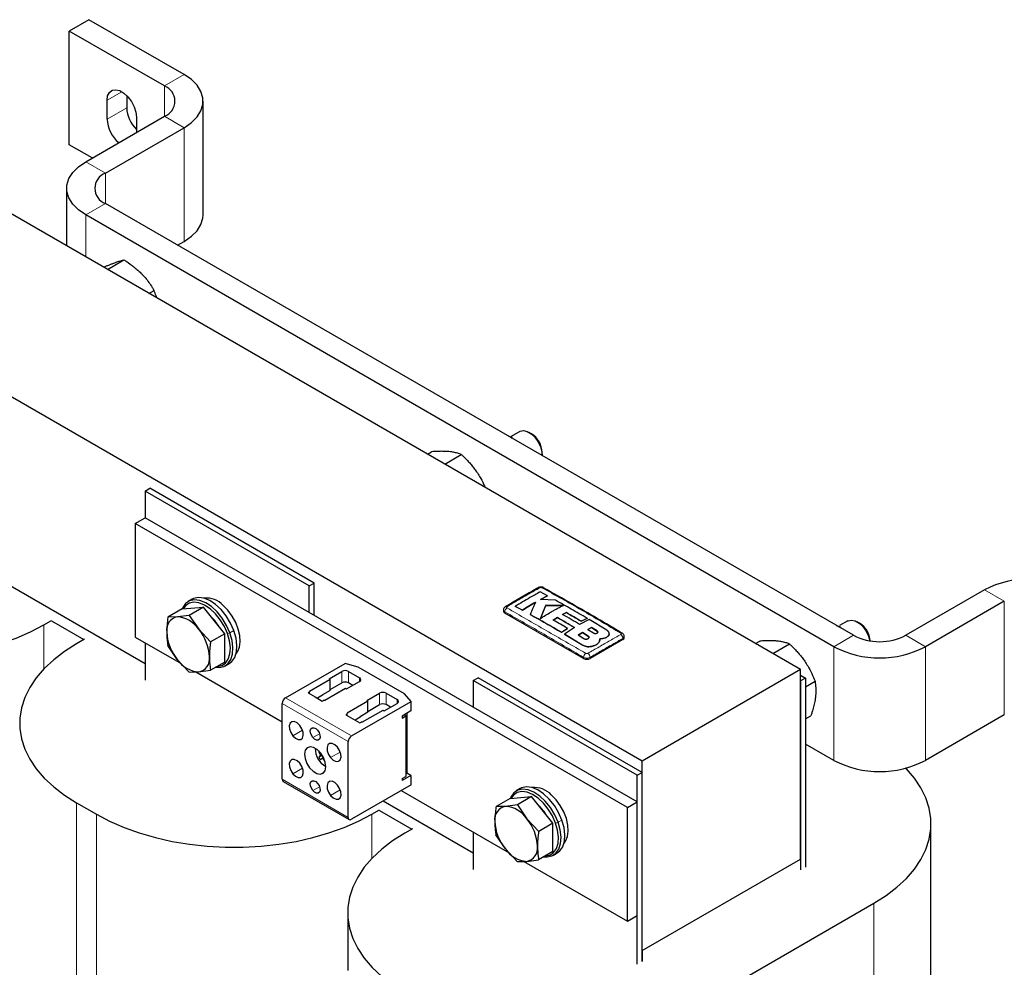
# Paper-space layout 'Blatt2' of a CAD drawing. Header units: millimetres. Extents: x 5 to 418, y 2 to 292.
# Tile 18 of 29: x 251 to 294, y 90 to 131. Entities that reach past the tile are written whole.
import ezdxf

# ---------------------------------------------------------------- set-up
doc = ezdxf.new("R2010")
doc.units = ezdxf.units.MM

psp = doc.layouts.new('Blatt2')

# ---------------------------------------------------------------- linework, layer by layer
at = {"color": 7, "linetype": 'Continuous', "lineweight": 25}
for p, q in [((254.1639, 131.0818), (253.3154, 130.592)), ((258.2651, 128.7142), (254.1639, 131.0818)), ((253.3154, 125.6927), (253.3154, 130.592)), ((257.4166, 128.2244), (253.3154, 130.592)), ((255.7903, 127.8148), (255.7903, 127.2851)), ((254.9417, 126.7952), (254.9417, 127.6118)), ((259.0852, 122.672), (259.0852, 127.5713)), ((254.0225, 124.9588), (257.4166, 126.9181)), ((256.2145, 126.877), (256.2145, 126.2242)), ((254.871, 124.4689), (258.2651, 126.4283)), ((254.3046, 125.1217), (253.3154, 125.6927)), ((253.2024, 123.8158), (253.2024, 121.3341)), ((284.8382, 103.0711), (249.4829, 123.4813)), ((287.1151, 104.5486), (254.871, 123.1627)), ((286.2666, 104.0587), (254.0225, 122.6728)), ((257.983, 121.3662), (258.2651, 121.5291)), ((254.9613, 120.3187), (255.6721, 120.729)), ((278.0075, 99.1279), (242.6522, 119.5381)), ((256.7513, 119.2854), (256.97, 119.4116)), ((272.7332, 113.3343), (272.3658, 113.1222)), ((272.2281, 113.1426), (272.3684, 113.0996)), ((272.3355, 113.0806), (272.3684, 113.0996)), ((272.3684, 113.0996), (272.4106, 113.0373)), ((273.2417, 113.232), (273.1333, 113.2946)), ((268.751, 112.3581), (268.9337, 112.4635)), ((269.4972, 111.9273), (270.2146, 112.3414)), ((273.6989, 112.3149), (273.6989, 112.4401)), ((256.5822, 110.7616), (256.7943, 110.8841)), ((263.8654, 106.802), (256.7943, 110.8841)), ((263.6533, 106.6796), (256.5822, 110.7616)), ((256.5822, 110.7616), (256.5822, 109.6185)), ((256.1579, 109.3735), (256.5822, 109.6185)), ((277.7954, 97.3723), (256.5822, 109.6185)), ((277.3712, 97.1274), (256.1579, 109.3735)), ((256.1579, 109.3735), (256.1579, 104.4743)), ((249.7233, 107.2906), (256.5822, 103.3311)), ((263.6533, 106.6796), (263.8654, 106.802)), ((263.6533, 105.5364), (263.6533, 106.6796)), ((263.8654, 105.414), (263.8654, 106.802)), ((273.923, 106.2507), (273.612, 106.4191)), ((273.6214, 106.0909), (273.923, 106.2507)), ((273.923, 106.2475), (273.6214, 106.0877)), ((273.923, 106.2507), (273.923, 106.2475)), ((292.7719, 106.5079), (289.3778, 104.5486)), ((258.182, 105.6859), (257.569, 105.3321)), ((258.182, 105.6859), (259.1029, 105.7638)), ((258.6107, 106.1053), (258.441, 106.0073)), ((259.1029, 105.7638), (258.49, 105.4099)), ((260.0204, 104.6179), (259.1029, 105.7638)), ((272.5353, 105.7982), (272.8462, 105.6305)), ((272.5353, 105.7982), (272.5353, 105.7949)), ((272.8462, 105.6273), (272.5353, 105.7949)), ((274.277, 106.0569), (273.6214, 106.0909)), ((274.6143, 105.8348), (273.8617, 105.8425)), ((273.8617, 105.8425), (273.8617, 105.8393)), ((273.8617, 105.8393), (274.6143, 105.8315)), ((293.6205, 106.0181), (290.2264, 104.0587)), ((257.9777, 105.3411), (257.569, 105.3321)), ((258.49, 105.4099), (257.9777, 105.3411)), ((258.49, 105.4099), (258.897, 104.8071)), ((272.0305, 105.6405), (272.0305, 105.5898)), ((275.4832, 103.5487), (272.0891, 105.5081)), ((272.8462, 105.6305), (272.8462, 105.6273)), ((273.1885, 105.4436), (273.1885, 105.4404)), ((274.1787, 105.2039), (274.359, 105.3165)), ((274.359, 105.3132), (274.1787, 105.2007)), ((274.359, 105.3165), (274.359, 105.3132)), ((274.5815, 105.4441), (274.7446, 105.5294)), ((274.7446, 105.5261), (274.5815, 105.4408)), ((274.7446, 105.5294), (274.7446, 105.5261)), ((275.3788, 105.1592), (275.6343, 105.2823)), ((275.6343, 105.279), (275.3788, 105.1559)), ((275.6343, 105.2823), (275.6343, 105.279)), ((252.2194, 105.0005), (252.5517, 105.1924)), ((252.5517, 105.1679), (253.9447, 104.3637)), ((274.5322, 104.6781), (274.7873, 104.849)), ((274.7873, 104.8457), (274.5322, 104.6749)), ((275.0913, 104.8864), (274.6559, 104.6048)), ((274.7873, 104.849), (274.7873, 104.8457)), ((275.7326, 105.2241), (275.314, 105.014)), ((275.3788, 105.1592), (275.3788, 105.1559)), ((275.82, 104.8884), (275.6622, 104.8037)), ((275.6622, 104.8004), (275.82, 104.8852)), ((276.4807, 104.773), (275.7326, 105.2241)), ((276.0662, 104.7352), (275.82, 104.8884)), ((275.82, 104.8884), (275.82, 104.8852)), ((275.82, 104.8852), (276.0662, 104.7319)), ((286.3703, 104.9785), (286.5105, 104.9355)), ((286.4776, 104.9166), (286.5105, 104.9355)), ((286.5105, 104.9355), (286.5527, 104.8732)), ((286.8753, 105.1702), (286.5231, 104.9669)), ((287.3839, 105.0679), (287.2754, 105.1306)), ((256.1579, 104.4743), (258.1347, 103.3331)), ((258.897, 104.8071), (259.4075, 104.264)), ((260.0204, 104.6179), (259.4075, 104.264)), ((260.0171, 103.3941), (260.0204, 104.6179)), ((274.5322, 104.6781), (274.5322, 104.6749)), ((274.6559, 104.6048), (275.4588, 104.119)), ((274.6559, 104.6048), (274.6559, 104.6015)), ((275.4588, 104.1157), (274.6559, 104.6015)), ((275.4362, 104.6741), (275.2559, 104.5638)), ((275.2559, 104.5605), (275.4362, 104.6708)), ((275.2559, 104.5638), (275.5021, 104.4103)), ((275.6825, 104.5193), (275.4362, 104.6741)), ((275.4362, 104.6741), (275.4362, 104.6708)), ((275.4362, 104.6708), (275.6825, 104.516)), ((275.6622, 104.8037), (275.9084, 104.649)), ((276.4807, 104.472), (276.4807, 104.4687)), ((276.5877, 104.617), (276.5877, 104.6202)), ((277.2388, 104.4468), (277.2388, 104.4975)), ((253.9659, 104.376), (253.6336, 104.1841)), ((256.5822, 104.2294), (256.5822, 102.6207)), ((257.9727, 103.5055), (257.5657, 104.1083)), ((277.1802, 104.3651), (275.766, 103.5487)), ((275.829, 104.0722), (275.829, 104.0689)), ((276.1666, 104.2934), (276.1666, 104.2901)), ((276.1878, 104.3735), (276.1878, 104.3768)), ((282.8931, 104.194), (283.0758, 104.2994)), ((283.6393, 103.7632), (284.3567, 104.1774)), ((258.4832, 102.9624), (257.9727, 103.5055)), ((260.0171, 103.3941), (259.4041, 103.0403)), ((260.0409, 103.236), (260.2106, 103.3339)), ((262.635, 101.8543), (265.2054, 103.3382)), ((265.7675, 103.1728), (265.2054, 103.3382)), ((267.7616, 102.0217), (265.7675, 103.1728)), ((258.4832, 102.9624), (258.8919, 102.9714)), ((258.7661, 102.9687), (262.4936, 100.8168)), ((258.8919, 102.9714), (259.4041, 103.0403)), ((264.5124, 102.6728), (265.064, 102.9912)), ((265.3468, 102.9912), (265.8206, 102.7177)), ((270.7243, 102.5975), (270.9365, 102.72)), ((278.0075, 98.638), (270.9365, 102.72)), ((284.8382, 103.0711), (278.0075, 99.1279)), ((284.8382, 94.9057), (284.8382, 103.0711)), ((284.8382, 102.8261), (285.0503, 102.7037)), ((264.5619, 102.6442), (263.6745, 102.1319)), ((264.5124, 102.6728), (264.5619, 102.6442)), ((264.5619, 102.1706), (264.5619, 102.6442)), ((264.5619, 102.2114), (265.064, 102.5012)), ((265.269, 102.236), (265.8206, 102.5544)), ((265.5376, 102.3911), (265.3468, 102.5012)), ((277.7954, 98.5155), (270.7243, 102.5975)), ((270.7243, 102.5975), (270.7243, 101.4544)), ((285.0503, 102.7037), (284.8382, 102.5812)), ((284.8382, 102.5812), (284.8382, 94.4403)), ((285.0503, 102.7037), (285.0503, 94.5628)), ((285.0503, 102.3314), (285.4602, 102.568)), ((263.6628, 102.0966), (263.6109, 102.0666)), ((263.6109, 102.0666), (263.9149, 101.891)), ((263.6745, 102.1319), (263.6745, 102.1129)), ((263.6745, 102.0298), (263.6745, 102.1129)), ((263.9149, 101.891), (264.219, 101.7155)), ((264.2296, 101.9624), (264.0104, 101.8359)), ((264.5619, 102.1706), (264.2296, 101.9787)), ((264.2296, 101.9787), (264.2296, 101.9624)), ((264.3321, 101.7523), (265.2195, 102.2646)), ((265.2195, 102.2646), (265.269, 102.236)), ((266.1388, 101.7339), (266.6903, 102.0523)), ((266.9731, 102.0523), (267.4469, 101.7788)), ((268.048, 101.6972), (267.7616, 102.0217)), ((262.4936, 98.3432), (262.4936, 101.6094)), ((264.219, 101.7155), (264.2709, 101.7455)), ((264.2992, 101.7523), (264.3321, 101.7523)), ((266.1883, 101.7053), (265.3008, 101.193)), ((265.4776, 100.2133), (268.048, 101.6972)), ((266.1388, 101.7339), (266.1883, 101.7053)), ((266.1883, 101.2317), (266.1883, 101.7053)), ((266.1883, 101.2725), (266.6903, 101.5624)), ((266.8954, 101.2971), (267.4469, 101.6155)), ((267.164, 101.4522), (266.9731, 101.5624)), ((268.048, 101.315), (268.048, 101.6972)), ((265.2891, 101.1577), (265.2372, 101.1277)), ((265.2372, 101.1277), (265.5413, 100.9522)), ((265.3008, 101.193), (265.3008, 101.174)), ((265.3008, 101.091), (265.3008, 101.174)), ((265.8559, 101.0235), (265.6368, 100.897)), ((266.1883, 101.2317), (265.8559, 101.0399)), ((265.8559, 101.0399), (265.8559, 101.0235)), ((265.9584, 100.8134), (266.8459, 101.3257)), ((266.8459, 101.3257), (266.8954, 101.2971)), ((268.0453, 101.2915), (267.6626, 101.0705)), ((267.6626, 100.9848), (267.8181, 101.0746)), ((267.6626, 101.0705), (267.6626, 100.9848)), ((267.8181, 101.0746), (267.7439, 101.1174)), ((267.8181, 101.0746), (267.8181, 98.4616)), ((267.8676, 101.1889), (267.8676, 98.6313)), ((285.0503, 100.9465), (285.2828, 101.0807)), ((293.6205, 101.1189), (290.2264, 99.1595)), ((265.5413, 100.9522), (265.8453, 100.7767)), ((265.8453, 100.7767), (265.8972, 100.8066)), ((265.9255, 100.8134), (265.9584, 100.8134)), ((265.3362, 96.7022), (265.3362, 99.9684)), ((286.2666, 99.1595), (285.0503, 99.8616)), ((264.0539, 99.5814), (264.0522, 99.5807)), ((264.2279, 99.3637), (264.0734, 99.2924)), ((264.2733, 99.2812), (264.2128, 99.237)), ((278.0075, 90.9625), (278.0075, 99.1279)), ((268.0453, 98.507), (267.6626, 98.2861)), ((267.8181, 98.58), (267.8686, 98.6091)), ((268.0453, 98.507), (267.8686, 98.6091)), ((268.048, 98.1044), (268.048, 98.4866)), ((277.7954, 98.5155), (278.0075, 98.638)), ((277.7954, 90.3746), (277.7954, 98.5155)), ((278.0075, 90.497), (278.0075, 98.638)), ((262.5351, 98.2516), (265.3776, 96.6106)), ((268.048, 98.1044), (265.4776, 96.6206)), ((267.6626, 98.3718), (267.8181, 98.4616)), ((267.6626, 98.3718), (267.6626, 98.2861)), ((267.6201, 97.8574), (272.2768, 95.1691)), ((272.7528, 97.9412), (272.5831, 97.8432)), ((253.6336, 97.3263), (254.4821, 96.8365)), ((266.842, 97.4082), (270.7243, 95.167)), ((272.3241, 97.5218), (271.7112, 97.168)), ((272.6321, 97.2459), (272.1199, 97.1771)), ((272.3241, 97.5218), (273.245, 97.5997)), ((273.245, 97.5997), (272.6321, 97.2459)), ((272.6321, 97.2459), (273.0391, 96.643)), ((274.1626, 96.4538), (273.245, 97.5997)), ((277.3712, 97.1274), (277.7954, 97.3723)), ((277.7954, 92.4731), (277.7954, 97.3723)), ((266.3615, 96.8365), (266.6938, 97.0283)), ((266.6938, 97.0038), (268.0868, 96.1997)), ((272.1199, 97.1771), (271.7112, 97.168)), ((277.3712, 92.2282), (277.3712, 97.1274)), ((273.0391, 96.643), (273.5496, 96.0999)), ((274.1626, 96.4538), (273.5496, 96.0999)), ((274.1592, 95.23), (274.1626, 96.4538)), ((290.4593, 71.9157), (290.4593, 96.4282)), ((268.1081, 96.2119), (267.7757, 96.02)), ((270.7243, 96.0653), (270.7243, 94.4566)), ((272.1148, 95.3414), (271.7078, 95.9442)), ((272.6254, 94.7983), (272.1148, 95.3414)), ((274.1592, 95.23), (273.5463, 94.8762)), ((274.183, 95.0719), (274.3527, 95.1699)), ((272.6254, 94.7983), (273.0341, 94.8074)), ((272.9082, 94.8046), (277.3712, 92.2282)), ((273.0341, 94.8074), (273.5463, 94.8762)), ((278.0075, 90.9625), (284.8382, 94.9057)), ((284.8382, 94.9057), (284.8382, 94.4403)), ((280.5036, 88.6724), (287.999, 92.9993)), ((265.3154, 92.5911), (265.3154, 90.1064)), ((277.3712, 92.2282), (277.7954, 92.4731)), ((278.0075, 90.9625), (278.0075, 90.497))]:
    psp.add_line(p, q, dxfattribs=at)
at = {"color": 7, "linetype": 'Continuous', "lineweight": 18}
for p, q in [((257.4166, 128.2244), (258.2651, 128.7142)), ((257.4166, 126.9181), (257.4166, 128.2244)), ((255.5782, 127.9792), (254.9417, 127.6118)), ((255.7903, 127.2851), (254.9417, 126.7952)), ((258.2651, 126.4283), (257.4166, 126.9181)), ((258.2651, 121.5291), (258.2651, 126.4283)), ((254.0225, 124.9588), (254.871, 124.4689)), ((254.871, 123.1627), (254.871, 124.4689)), ((254.871, 123.1627), (254.0225, 122.6728)), ((254.0225, 120.8607), (254.0225, 122.6728)), ((293.6205, 106.0181), (292.7719, 106.5079)), ((293.6205, 101.1189), (293.6205, 106.0181)), ((272.0891, 105.5081), (272.0891, 105.5591)), ((252.2194, 105.0005), (252.2194, 103.0987)), ((260.1346, 104.6205), (260.2412, 104.6548)), ((260.4109, 104.7527), (260.2412, 104.6548)), ((275.6825, 104.5193), (275.6825, 104.516)), ((276.0662, 104.7352), (276.0662, 104.7319)), ((277.1802, 104.3651), (277.1802, 104.4161)), ((286.2666, 104.0587), (287.1151, 104.5486)), ((289.3778, 104.5486), (290.2264, 104.0587)), ((275.4588, 104.119), (275.4588, 104.1157)), ((286.2666, 99.1595), (286.2666, 104.0587)), ((290.2264, 99.1595), (290.2264, 104.0587)), ((275.4832, 103.5487), (275.4832, 103.5997)), ((275.766, 103.5487), (275.766, 103.5997)), ((265.064, 102.9912), (265.064, 102.5012)), ((265.3468, 102.9912), (265.3468, 102.5012)), ((265.8206, 102.7177), (265.8206, 102.5544)), ((263.6628, 102.0366), (263.6628, 102.0966)), ((266.6903, 102.0523), (266.6903, 101.5624)), ((266.9731, 102.0523), (266.9731, 101.5624)), ((265.3362, 99.9684), (262.4936, 101.6094)), ((265.4776, 100.2133), (262.635, 101.8543)), ((267.4469, 101.7788), (267.4469, 101.6155)), ((265.2891, 101.0977), (265.2891, 101.1577)), ((263.3686, 100.456), (262.956, 100.2178)), ((264.1011, 100.3089), (263.8132, 100.1427)), ((264.1849, 99.4294), (264.1338, 99.3993)), ((264.2136, 99.3868), (264.1372, 99.3529)), ((264.9949, 99.5171), (264.5823, 99.2789)), ((264.2916, 99.2424), (264.2509, 99.2185)), ((263.3686, 98.8229), (262.956, 98.5847)), ((264.3182, 98.6684), (264.1353, 98.5628)), ((265.3362, 96.7022), (262.4936, 98.3432)), ((264.1011, 98.0226), (263.8132, 97.8564)), ((264.9949, 97.884), (264.5823, 97.6458)), ((253.6336, 97.3263), (253.6336, 84.8533)), ((254.4821, 96.8365), (254.4821, 84.9549)), ((266.3615, 96.8365), (266.3615, 94.9347)), ((274.2767, 96.4564), (274.3833, 96.4907)), ((274.553, 96.5887), (274.3833, 96.4907)), ((287.999, 92.9993), (287.999, 68.4868))]:
    psp.add_line(p, q, dxfattribs=at)
at = {"color": 7, "linetype": 'Continuous', "lineweight": 25, "flags": 128}
for points in [[(258.2651, 126.4283), (258.5789, 126.6441), (258.8229, 126.8882), (258.9898, 127.1529), (259.0746, 127.4304), (259.0746, 127.7122), (258.9898, 127.9896), (258.8229, 128.2544), (258.5789, 128.4984), (258.2651, 128.7142)], [(254.9417, 127.6118), (254.9675, 127.8039), (255.0427, 127.9508), (255.1614, 128.0404), (255.3138, 128.0655), (255.4876, 128.0241), (255.6687, 127.9195), (255.8425, 127.7602), (255.9949, 127.5592), (256.1135, 127.3326), (256.1887, 127.0989), (256.2145, 126.877)], [(254.0225, 122.6728), (253.7088, 122.8887), (253.4647, 123.1327), (253.2978, 123.3974), (253.213, 123.6749), (253.213, 123.9567), (253.2978, 124.2342), (253.4647, 124.4989), (253.7088, 124.7429), (254.0225, 124.9588)], [(258.2651, 121.5291), (258.5789, 121.7449), (258.8229, 121.9889), (258.9898, 122.2537), (259.0746, 122.5311), (259.0852, 122.672)], [(272.7332, 113.3343), (272.7497, 113.3431), (272.8894, 113.3717), (273.0506, 113.3354), (273.2193, 113.2374), (273.3802, 113.0865), (273.5193, 112.896), (273.624, 112.683), (273.6851, 112.4662), (273.6986, 112.2938)], [(260.4109, 104.7527), (260.2681, 105.0768), (260.0824, 105.383), (259.863, 105.656), (259.6209, 105.8819), (259.3683, 106.0496), (259.1177, 106.1506), (258.8819, 106.1799), (258.6726, 106.1359), (258.6107, 106.1053)], [(260.2412, 104.6548), (260.0984, 104.9789), (259.9127, 105.2851), (259.6933, 105.558), (259.4512, 105.784), (259.1986, 105.9517), (258.948, 106.0527), (258.7122, 106.0819), (258.5029, 106.0379), (258.3306, 105.9229), (258.2039, 105.7427), (258.1784, 105.6839)], [(260.1346, 104.6205), (259.999, 104.9284), (259.8225, 105.2192), (259.6141, 105.4785), (259.3841, 105.6932), (259.1441, 105.8525), (258.9061, 105.9484), (258.6821, 105.9762), (258.4832, 105.9344), (258.3195, 105.8252), (258.2173, 105.6889)], [(260.5062, 103.761), (260.5688, 103.8437), (260.6498, 104.0352), (260.6827, 104.2693), (260.6661, 104.5342), (260.6007, 104.8165), (260.4898, 105.1022), (260.339, 105.3769), (260.1558, 105.6268), (259.9495, 105.8394)], [(240.34, 105.0005), (240.9134, 104.6988), (241.5325, 104.4289), (242.1922, 104.1931), (242.8867, 103.9934), (243.6102, 103.8316), (244.3565, 103.709), (245.1192, 103.6267), (245.8917, 103.5854), (246.6676, 103.5854), (247.4402, 103.6267), (248.2029, 103.709), (248.9491, 103.8316), (249.6726, 103.9934), (250.3671, 104.1931), (251.0268, 104.4289), (251.646, 104.6988), (252.2194, 105.0005)], [(286.8753, 105.1702), (286.8919, 105.179), (287.0315, 105.2076), (287.1928, 105.1713), (287.3614, 105.0733), (287.5224, 104.9224), (287.6614, 104.7319), (287.7661, 104.5189), (287.8257, 104.3105)], [(259.6295, 103.1703), (259.7697, 103.1614), (259.979, 103.2054), (260.1513, 103.3204), (260.2779, 103.5006), (260.3526, 103.7371), (260.3715, 104.0179), (260.3337, 104.329), (260.2412, 104.6548)], [(259.6837, 103.2017), (259.6866, 103.2017), (259.8855, 103.2435), (260.0492, 103.3528), (260.1695, 103.524), (260.2404, 103.7487), (260.2584, 104.0154), (260.2225, 104.311), (260.1346, 104.6205)], [(260.2106, 103.3339), (260.321, 103.4183), (260.4476, 103.5986), (260.5223, 103.8351), (260.5412, 104.1159), (260.5034, 104.427), (260.4109, 104.7527)], [(253.6336, 104.1841), (253.1109, 103.8531), (252.6433, 103.4957), (252.2348, 103.1149), (251.889, 102.7139), (251.6087, 102.2963), (251.3964, 101.8654), (251.2538, 101.4252), (251.1822, 100.9792), (251.1822, 100.5313), (251.2538, 100.0853), (251.3964, 99.645), (251.6087, 99.2142), (251.889, 98.7965), (252.2348, 98.3956), (252.6433, 98.0147), (253.1109, 97.6573), (253.6336, 97.3263)], [(263.2475, 100.6657), (263.1343, 100.7721), (263.0161, 100.8281), (262.911, 100.8253), (262.8349, 100.7641), (262.7994, 100.6539), (262.81, 100.5113), (262.8649, 100.3582), (262.956, 100.2178)], [(262.956, 100.2178), (263.0692, 100.1115), (263.1873, 100.0554), (263.2925, 100.0582), (263.3686, 100.1194), (263.404, 100.2296), (263.3935, 100.3722), (263.3385, 100.5253), (263.2475, 100.6657)], [(263.8132, 100.1427), (263.7497, 100.2406), (263.7114, 100.3475), (263.704, 100.4469), (263.7287, 100.5239), (263.7818, 100.5665), (263.8552, 100.5685), (263.9376, 100.5294), (264.0166, 100.4552)], [(264.0166, 100.4552), (264.0801, 100.3572), (264.1185, 100.2504), (264.1258, 100.151), (264.1011, 100.074), (264.048, 100.0314), (263.9746, 100.0294), (263.8922, 100.0685), (263.8132, 100.1427)], [(263.6946, 99.7488), (263.5699, 99.7056), (263.4868, 99.5962), (263.4554, 99.4336), (263.4794, 99.2375), (263.5559, 99.0315), (263.6758, 98.8406), (263.8244, 98.6877), (263.984, 98.5912), (264.1353, 98.5628)], [(264.1353, 98.5628), (264.2599, 98.606), (264.343, 98.7154), (264.3744, 98.878), (264.3504, 99.0741), (264.2739, 99.28), (264.154, 99.471), (264.0054, 99.6239), (263.8458, 99.7204), (263.6946, 99.7488)], [(264.8739, 99.7269), (264.7606, 99.8332), (264.6425, 99.8892), (264.5373, 99.8864), (264.4612, 99.8253), (264.4258, 99.715), (264.4363, 99.5725), (264.4913, 99.4193), (264.5823, 99.2789)], [(264.5823, 99.2789), (264.6955, 99.1726), (264.8137, 99.1166), (264.9188, 99.1194), (264.9949, 99.1805), (265.0304, 99.2908), (265.0198, 99.4333), (264.9649, 99.5865), (264.8739, 99.7269)], [(263.2475, 99.0327), (263.1343, 99.139), (263.0161, 99.195), (262.911, 99.1922), (262.8349, 99.1311), (262.7994, 99.0208), (262.81, 98.8783), (262.8649, 98.7251), (262.956, 98.5847)], [(262.956, 98.5847), (263.0692, 98.4784), (263.1873, 98.4224), (263.2925, 98.4251), (263.3686, 98.4863), (263.404, 98.5966), (263.3935, 98.7391), (263.3385, 98.8922), (263.2475, 99.0327)], [(287.999, 92.9993), (288.5217, 93.3303), (288.9892, 93.6878), (289.3977, 94.0686), (289.7435, 94.4695), (290.0238, 94.8872), (290.2361, 95.318), (290.3787, 95.7583), (290.4503, 96.2043), (290.4503, 96.6522), (290.3787, 97.0982), (290.2361, 97.5385), (290.0238, 97.9693), (289.7435, 98.3869), (289.3977, 98.7879), (289.3657, 98.8208)], [(263.8132, 97.8564), (263.7497, 97.9543), (263.7114, 98.0612), (263.704, 98.1606), (263.7287, 98.2375), (263.7818, 98.2802), (263.8552, 98.2822), (263.9376, 98.2431), (264.0166, 98.1689)], [(264.0166, 98.1689), (264.0801, 98.0709), (264.1185, 97.9641), (264.1258, 97.8646), (264.1011, 97.7877), (264.048, 97.745), (263.9746, 97.7431), (263.8922, 97.7822), (263.8132, 97.8564)], [(264.8739, 98.0938), (264.7606, 98.2001), (264.6425, 98.2561), (264.5373, 98.2534), (264.4612, 98.1922), (264.4258, 98.0819), (264.4363, 97.9394), (264.4913, 97.7863), (264.5823, 97.6458)], [(264.5823, 97.6458), (264.6955, 97.5395), (264.8137, 97.4835), (264.9188, 97.4863), (264.9949, 97.5474), (265.0304, 97.6577), (265.0198, 97.8002), (264.9649, 97.9534), (264.8739, 98.0938)], [(274.3833, 96.4907), (274.2406, 96.8148), (274.0548, 97.121), (273.8354, 97.3939), (273.5933, 97.6199), (273.3407, 97.7876), (273.0902, 97.8886), (272.8543, 97.9178), (272.645, 97.8738), (272.4727, 97.7588), (272.3461, 97.5786), (272.3206, 97.5198)], [(274.2767, 96.4564), (274.1411, 96.7643), (273.9647, 97.0552), (273.7562, 97.3144), (273.5262, 97.5291), (273.2862, 97.6884), (273.0483, 97.7844), (272.8242, 97.8121), (272.6254, 97.7704), (272.4617, 97.6611), (272.3595, 97.5248)], [(274.553, 96.5887), (274.4103, 96.9128), (274.2245, 97.219), (274.0051, 97.4919), (273.763, 97.7179), (273.5104, 97.8855), (273.2599, 97.9865), (273.0241, 98.0158), (272.8147, 97.9718), (272.7528, 97.9412)], [(274.6483, 95.5969), (274.711, 95.6796), (274.7919, 95.8712), (274.8249, 96.1053), (274.8083, 96.3701), (274.7429, 96.6525), (274.632, 96.9381), (274.4812, 97.2128), (274.298, 97.4627), (274.0916, 97.6753)], [(254.4821, 96.8365), (255.0555, 96.5347), (255.6747, 96.2648), (256.3343, 96.029), (257.0289, 95.8293), (257.7524, 95.6675), (258.4986, 95.545), (259.2613, 95.4627), (260.0339, 95.4213), (260.8097, 95.4213), (261.5823, 95.4627), (262.345, 95.545), (263.0912, 95.6675), (263.8147, 95.8293), (264.5093, 96.029), (265.1689, 96.2648), (265.7881, 96.5347), (266.3615, 96.8365)], [(273.7716, 95.0063), (273.9118, 94.9973), (274.1211, 95.0413), (274.2934, 95.1563), (274.4201, 95.3365), (274.4947, 95.573), (274.5136, 95.8538), (274.4759, 96.1649), (274.3833, 96.4907)], [(273.8259, 95.0376), (273.8288, 95.0377), (274.0276, 95.0795), (274.1913, 95.1887), (274.3117, 95.3599), (274.3826, 95.5846), (274.4005, 95.8514), (274.3647, 96.1469), (274.2767, 96.4564)], [(274.3527, 95.1699), (274.4631, 95.2543), (274.5898, 95.4345), (274.6644, 95.671), (274.6834, 95.9518), (274.6456, 96.2629), (274.553, 96.5887)], [(267.7757, 96.02), (267.253, 95.689), (266.7854, 95.3316), (266.377, 94.9508), (266.0311, 94.5498), (265.7509, 94.1322), (265.5385, 93.7014), (265.396, 93.2611), (265.3244, 92.8151), (265.3244, 92.3672), (265.396, 91.9212), (265.5385, 91.4809), (265.7509, 91.0501), (266.0311, 90.6324), (266.377, 90.2315), (266.7854, 89.8507), (267.253, 89.4932), (267.7757, 89.1622)]]:
    psp.add_lwpolyline(points, dxfattribs=at)
at = {"color": 7, "linetype": 'Continuous', "lineweight": 25}
for centre, radius, start, end in [((257.1687, 127.5713), 0.6986, 290.78342, 69.21658), ((257.1997, 127.3578), 1.4113, 182.95592, 225.72931), ((256.3365, 126.8608), 1.3964, 182.69079, 230.55373), ((255.1189, 123.8158), 0.6986, 110.78342, 249.21658), ((272.7355, 112.4119), 0.9638, 1.68009, 58.31454), ((294.7518, 102.7077), 4.285, 62.48054, 117.51946), ((273.5623, 106.5401), 0.0697, 55.56316, 114.46716), ((259.2287, 105.1674), 0.9854, 42.99361, 95.84459), ((272.1458, 105.7231), 0.069, 55.21819, 114.71129), ((258.0784, 104.7802), 0.5699, 100.1685, 189.07358), ((257.9015, 104.1517), 1.1919, 33.35947, 86.33121), ((258.1503, 104.0064), 1.8581, 31.14347, 46.22585), ((272.1306, 105.5997), 0.1006, 185.6948, 245.62534), ((286.8713, 104.2431), 0.9711, 3.84747, 58.13934), ((259.5058, 104.7775), 1.9921, 182.50831, 219.68299), ((257.3639, 103.5351), 1.9921, 2.50831, 39.68299), ((277.1232, 104.5824), 0.0669, 62.68013, 125.64176), ((277.1387, 104.4568), 0.1006, 294.37466, 354.3052), ((288.2465, 106.7321), 2.4592, 242.60967, 297.39033), ((288.2465, 107.8589), 4.285, 242.48054, 297.51946), ((258.7913, 103.5324), 0.5699, 280.1685, 9.07358), ((258.9682, 104.1609), 1.1919, 213.35947, 266.33121), ((275.6246, 103.8217), 0.3074, 242.60967, 297.39033), ((265.2054, 102.7182), 0.3074, 62.60967, 117.39033), ((265.7896, 102.636), 0.0873, 290.78342, 69.21658), ((265.2054, 102.2283), 0.3074, 62.60967, 117.39033), ((263.6545, 102.1149), 0.0201, 294.37466, 354.3052), ((266.8317, 101.7793), 0.3074, 62.60967, 117.39033), ((262.8007, 101.5954), 0.3074, 122.60548, 177.39452), ((264.298, 101.6946), 0.0577, 88.8559, 118.04024), ((266.8317, 101.2894), 0.3074, 62.60967, 117.39033), ((267.4159, 101.6972), 0.0873, 290.78342, 69.21658), ((265.2808, 101.176), 0.0201, 294.37466, 354.3052), ((268.3869, 101.2649), 0.3426, 171.58752, 175.55078), ((265.9244, 100.7557), 0.0577, 88.8559, 118.04024), ((265.6432, 99.9544), 0.3074, 122.60548, 177.39452), ((264.7495, 99.6376), 0.8296, 176.86883, 243.12579), ((265.3128, 100.0386), 1.3412, 199.96315, 208.46638), ((264.6638, 98.7341), 0.8126, 130.39744, 136.60253), ((265.2522, 99.9769), 1.3632, 210.14323, 215.70892), ((267.0286, 95.7606), 4.4737, 129.01257, 130.12748), ((265.3581, 100.0645), 1.3935, 217.38304, 223.03742), ((288.2465, 102.9597), 4.285, 242.48054, 297.51946), ((268.131, 98.631), 0.2634, 179.94265, 184.77938), ((268.2715, 98.5259), 0.2269, 184.77475, 189.99124), ((262.5916, 98.3324), 0.0986, 173.70115, 234.98667), ((273.3708, 97.0033), 0.9854, 42.99361, 95.84459), ((272.2205, 96.6161), 0.5699, 100.1685, 189.07358), ((272.0436, 95.9876), 1.1919, 33.35947, 86.33121), ((272.2925, 95.8423), 1.8581, 31.14347, 46.22585), ((265.4224, 96.6882), 0.0873, 170.78596, 309.20329), ((273.6479, 96.6134), 1.9921, 182.50831, 219.68299), ((271.506, 95.371), 1.9921, 2.50831, 39.68299), ((273.1103, 95.9968), 1.1919, 213.35947, 266.33121), ((272.9334, 95.3683), 0.5699, 280.1685, 9.07358)]:
    psp.add_arc(centre, radius, start, end, dxfattribs=at)
at = {"color": 7, "linetype": 'Continuous', "lineweight": 18}
for centre, radius, start, end in [((273.7269, 106.5405), 0.0693, 64.38698, 124.52497), ((272.3024, 105.5518), 0.2135, 123.32255, 178.05861), ((276.9668, 104.4088), 0.2135, 1.96162, 56.68054), ((275.7008, 103.5869), 0.218, 123.12783, 176.6323), ((275.5485, 103.5869), 0.2179, 3.34751, 56.86931)]:
    psp.add_arc(centre, radius, start, end, dxfattribs=at)
at = {"color": 7, "linetype": 'Continuous', "lineweight": 25}
for points, knots in [([(254.7912, 120.4169), (254.8024, 120.4215), (254.8356, 120.4352), (254.8893, 120.4572), (254.9522, 120.4826), (255.0137, 120.5071), (255.0737, 120.5307), (255.1319, 120.5531), (255.1883, 120.5745), (255.2241, 120.5877), (255.242, 120.5943)], [0, 0, 0, 0, 0.0674863, 0.1995503, 0.3318749, 0.4643003, 0.5978947, 0.7316151, 0.8657365, 1, 1, 1, 1]), ([(255.242, 120.5943), (255.2853, 120.6098), (255.3945, 120.649), (255.541, 120.6954), (255.6282, 120.7178), (255.6721, 120.729)], [0, 0, 0, 0, 0.2463482, 0.6211415, 1, 1, 1, 1]), ([(255.6721, 120.729), (255.7903, 120.6505), (255.9596, 120.538), (256.164, 120.3757), (256.301, 120.2577), (256.3859, 120.1741), (256.4284, 120.1323)], [0, 0, 0, 0, 0.43381202, 0.62095715, 0.81011708, 1, 1, 1, 1]), ([(256.4284, 120.1323), (256.4437, 120.1166), (256.4966, 120.0622), (256.6067, 119.9396), (256.7484, 119.7596), (256.8744, 119.573), (256.9439, 119.4557), (256.97, 119.4116)], [0, 0, 0, 0, 0.0700559, 0.243008, 0.5326724, 0.8243417, 1, 1, 1, 1]), ([(257.0838, 119.0934), (257.0757, 119.1218), (257.0439, 119.2333), (257.0016, 119.3355), (256.97, 119.4116)], [0, 0, 0, 0, 0.2553637, 1, 1, 1, 1]), ([(269.6815, 112.4645), (269.6662, 112.4658), (269.5784, 112.4737), (269.4166, 112.4801), (269.1806, 112.4776), (269.0188, 112.4684), (268.9337, 112.4635)], [0, 0, 0, 0, 0.0700632, 0.4018327, 0.6854306, 1, 1, 1, 1]), ([(270.2146, 112.3414), (270.1898, 112.351), (270.1401, 112.3702), (270.0561, 112.3967), (269.9464, 112.4252), (269.822, 112.4491), (269.7218, 112.46), (269.6815, 112.4645)], [0, 0, 0, 0, 0.1702071, 0.3406554, 0.5278449, 0.8102272, 1, 1, 1, 1]), ([(270.2146, 112.3414), (270.2425, 112.3156), (270.2983, 112.2639), (270.3756, 112.1887), (270.4471, 112.1165), (270.5128, 112.0474), (270.577, 111.9768), (270.6399, 111.9046), (270.7012, 111.8307), (270.7608, 111.7549), (270.8186, 111.6778), (270.8553, 111.6251), (270.8737, 111.5987)], [0, 0, 0, 0, 0.1146287, 0.2293253, 0.324881, 0.4204924, 0.5162924, 0.6121654, 0.7088848, 0.8056954, 0.9027962, 1, 1, 1, 1]), ([(270.8737, 111.5987), (270.9181, 111.5308), (271.0301, 111.3595), (271.1513, 111.1321), (271.2173, 110.9717), (271.2374, 110.9227)], [0, 0, 0, 0, 0.3134996, 0.790457, 1, 1, 1, 1]), ([(273.5335, 106.6034), (273.5129, 106.5918), (273.0409, 106.3266), (272.5686, 106.049), (272.1169, 105.7834)], [0, 0, 0, 0, 0.0437347, 1, 1, 1, 1]), ([(273.7551, 106.6026), (273.7533, 106.6041), (273.7365, 106.6177), (273.6902, 106.6289), (273.6194, 106.6341), (273.5626, 106.6218), (273.537, 106.6047), (273.534, 106.6027)], [0, 0, 0, 0, 0.0314747, 0.2834631, 0.5952218, 0.9527506, 1, 1, 1, 1]), ([(277.1524, 104.6398), (276.4308, 105.0653), (275.2986, 105.7329), (274.1665, 106.3704), (273.7559, 106.6016)], [0, 0, 0, 0, 0.63732396, 1, 1, 1, 1]), ([(273.612, 106.4191), (273.4647, 106.3377), (273.2117, 106.1979), (272.8527, 105.9894), (272.6411, 105.8619), (272.5353, 105.7982)], [0, 0, 0, 0, 0.4103219, 0.7051227, 1, 1, 1, 1]), ([(272.1174, 105.7849), (272.1151, 105.7839), (272.0938, 105.7747), (272.0637, 105.7424), (272.0345, 105.6927), (272.0328, 105.6564), (272.032, 105.6401)], [0, 0, 0, 0, 0.0427347, 0.3923373, 0.7276247, 1, 1, 1, 1]), ([(272.8462, 105.6305), (272.9399, 105.6897), (273.1273, 105.8082), (273.315, 105.9175), (273.4089, 105.9722)], [0, 0, 0, 0, 0.4998112, 1, 1, 1, 1]), ([(273.4089, 105.9689), (273.3151, 105.9143), (273.1274, 105.805), (272.9399, 105.6865), (272.8462, 105.6273)], [0, 0, 0, 0, 0.4997874, 1, 1, 1, 1]), ([(273.4089, 105.9722), (273.3905, 105.9304), (273.3538, 105.8468), (273.2988, 105.717), (273.2436, 105.5832), (273.2069, 105.4902), (273.1885, 105.4436)], [0, 0, 0, 0, 0.2497455, 0.4995706, 0.7497151, 1, 1, 1, 1]), ([(273.8617, 105.8425), (273.8418, 105.7977), (273.8021, 105.7081), (273.7424, 105.567), (273.6827, 105.4206), (273.6429, 105.3179), (273.623, 105.2666)], [0, 0, 0, 0, 0.2495676, 0.4992836, 0.7495374, 1, 1, 1, 1]), ([(273.623, 105.2633), (273.6329, 105.289), (273.6626, 105.3661), (273.7123, 105.4906), (273.772, 105.6344), (273.8218, 105.7498), (273.8517, 105.8169), (273.8617, 105.8393)], [0, 0, 0, 0, 0.1247476, 0.3743606, 0.6243692, 0.8747557, 1, 1, 1, 1]), ([(273.623, 105.2666), (273.6964, 105.3157), (273.8433, 105.4141), (274.0366, 105.532), (274.202, 105.6262), (274.3395, 105.6999), (274.477, 105.7697), (274.5685, 105.8131), (274.6143, 105.8348)], [0, 0, 0, 0, 0.2225338, 0.4454272, 0.583824, 0.722329, 0.8611249, 1, 1, 1, 1]), ([(275.6343, 105.2823), (275.4081, 105.4147), (274.9556, 105.6797), (274.5032, 105.9311), (274.277, 106.0569)], [0, 0, 0, 0, 0.4999252, 1, 1, 1, 1]), ([(257.569, 105.3321), (257.568, 105.3252), (257.5358, 105.1052), (257.5255, 104.8944), (257.5156, 104.6903)], [0, 0, 0, 0, 0.031485, 1, 1, 1, 1]), ([(273.1885, 105.4436), (273.4124, 105.3196), (273.8603, 105.0714), (274.3082, 104.8093), (274.5322, 104.6781)], [0, 0, 0, 0, 0.4999225, 1, 1, 1, 1]), ([(274.5322, 104.6749), (274.3083, 104.8059), (273.8603, 105.0681), (273.4125, 105.3163), (273.1885, 105.4404)], [0, 0, 0, 0, 0.4999181, 1, 1, 1, 1]), ([(274.359, 105.3165), (274.4811, 105.2466), (274.7252, 105.1069), (274.9693, 104.9599), (275.0913, 104.8864)], [0, 0, 0, 0, 0.4999244, 1, 1, 1, 1]), ([(275.0913, 104.8831), (274.9693, 104.9566), (274.7252, 105.1036), (274.4811, 105.2433), (274.359, 105.3132)], [0, 0, 0, 0, 0.4999261, 1, 1, 1, 1]), ([(275.314, 105.014), (275.192, 105.0874), (274.9478, 105.2344), (274.7036, 105.3742), (274.5815, 105.4441)], [0, 0, 0, 0, 0.4999281, 1, 1, 1, 1]), ([(274.7446, 105.5294), (274.8503, 105.4689), (275.0617, 105.3479), (275.2731, 105.2221), (275.3788, 105.1592)], [0, 0, 0, 0, 0.4999563, 1, 1, 1, 1]), ([(275.3788, 105.1559), (275.2731, 105.2188), (275.0617, 105.3446), (274.8503, 105.4656), (274.7446, 105.5261)], [0, 0, 0, 0, 0.499957, 1, 1, 1, 1]), ([(274.7873, 104.849), (274.6859, 104.9092), (274.483, 105.0298), (274.2801, 105.1459), (274.1787, 105.2039)], [0, 0, 0, 0, 0.4999585, 1, 1, 1, 1]), ([(257.5156, 104.6903), (257.5156, 104.6711), (257.5157, 104.6326), (257.5171, 104.5756), (257.5194, 104.5192), (257.5227, 104.4632), (257.5269, 104.4078), (257.5337, 104.3346), (257.5429, 104.2573), (257.5545, 104.176), (257.5619, 104.1309), (257.5657, 104.1083)], [0, 0, 0, 0, 0.0940055, 0.1880477, 0.2821977, 0.3763821, 0.4709255, 0.5654989, 0.7548296, 0.8773951, 1, 1, 1, 1]), ([(275.5021, 104.4103), (275.5047, 104.4088), (275.5098, 104.4057), (275.5183, 104.4016), (275.5273, 104.3979), (275.5369, 104.3946), (275.55, 104.391), (275.5639, 104.3884), (275.5816, 104.3866), (275.596, 104.3862), (275.6103, 104.3869), (275.6244, 104.3884), (275.6381, 104.3909), (275.6511, 104.3945), (275.6635, 104.3987), (275.675, 104.4039), (275.6852, 104.4099), (275.6946, 104.4164), (275.7026, 104.4237), (275.7089, 104.4315), (275.7142, 104.4396), (275.7178, 104.4481), (275.7195, 104.4568), (275.72, 104.4634), (275.7195, 104.47), (275.7181, 104.4766), (275.7158, 104.4831), (275.7126, 104.4895), (275.7086, 104.4957), (275.7038, 104.5017), (275.6981, 104.5075), (275.6925, 104.5123), (275.6872, 104.5162), (275.684, 104.5183), (275.6825, 104.5193)], [0, 0, 0, 0, 0.0263753, 0.0529334, 0.0800687, 0.1074035, 0.1337789, 0.1874268, 0.2147638, 0.2678054, 0.2947288, 0.3220452, 0.3750567, 0.4019644, 0.4292645, 0.4822731, 0.5091791, 0.5364768, 0.5895086, 0.6164259, 0.643735, 0.6968107, 0.7237501, 0.7510815, 0.7774811, 0.8040637, 0.8312234, 0.8585825, 0.8850043, 0.9116095, 0.9387928, 0.966176, 0.9830642, 1, 1, 1, 1]), ([(275.6825, 104.516), (275.6849, 104.5144), (275.6898, 104.5112), (275.6963, 104.5058), (275.7022, 104.5001), (275.7073, 104.4942), (275.7116, 104.488), (275.715, 104.4817), (275.7175, 104.4752), (275.7191, 104.4686), (275.7198, 104.4635), (275.7197, 104.4606), (275.7197, 104.4599)], [0, 0, 0, 0, 0.1056195, 0.2119725, 0.3206385, 0.4301036, 0.5357231, 0.6420758, 0.7507417, 0.860207, 0.9658174, 1, 1, 1, 1]), ([(275.9084, 104.649), (275.9182, 104.6439), (275.9377, 104.6336), (275.975, 104.6262), (276.013, 104.626), (276.0483, 104.6334), (276.0766, 104.6473), (276.0949, 104.6663), (276.101, 104.6881), (276.0943, 104.7103), (276.0801, 104.726), (276.0689, 104.7334), (276.0662, 104.7352)], [0, 0, 0, 0, 0.107578, 0.2151551, 0.3227414, 0.4302646, 0.5376806, 0.6449866, 0.752213, 0.8594107, 0.9666405, 1, 1, 1, 1]), ([(276.0662, 104.7319), (276.0741, 104.7259), (276.0897, 104.7139), (276.0994, 104.6965), (276.0979, 104.6869), (276.0975, 104.6845)], [0, 0, 0, 0, 0.4296303, 0.8592749, 1, 1, 1, 1]), ([(276.1858, 104.4027), (276.2294, 104.4036), (276.3165, 104.4054), (276.4169, 104.4352), (276.4639, 104.4623), (276.4807, 104.472)], [0, 0, 0, 0, 0.3919653, 0.7839447, 1, 1, 1, 1]), ([(276.4807, 104.4687), (276.4489, 104.4519), (276.3852, 104.4184), (276.2772, 104.399), (276.2098, 104.3993), (276.1858, 104.3994)], [0, 0, 0, 0, 0.3915997, 0.7831923, 1, 1, 1, 1]), ([(276.4807, 104.472), (276.4876, 104.4761), (276.5017, 104.4843), (276.5204, 104.4981), (276.5373, 104.5129), (276.5516, 104.5281), (276.5664, 104.5478), (276.5785, 104.5705), (276.5855, 104.594), (276.5884, 104.6177), (276.5868, 104.6417), (276.5804, 104.6639), (276.5718, 104.6832), (276.5617, 104.7003), (276.5474, 104.7186), (276.5334, 104.7331), (276.5163, 104.7483), (276.4995, 104.7611), (276.4854, 104.77), (276.4807, 104.773)], [0, 0, 0, 0, 0.0528528, 0.1061998, 0.1601948, 0.2147034, 0.264391, 0.3547377, 0.4293374, 0.479032, 0.5693913, 0.6440015, 0.6803343, 0.7468944, 0.8042284, 0.8587504, 0.8938797, 0.9644897, 1, 1, 1, 1]), ([(276.587, 104.617), (276.5869, 104.6093), (276.5866, 104.5932), (276.5803, 104.5735), (276.5719, 104.5545), (276.5617, 104.5378), (276.5474, 104.52), (276.5334, 104.5061), (276.5163, 104.4916), (276.4995, 104.4796), (276.4854, 104.4714), (276.4807, 104.4687)], [0, 0, 0, 0, 0.1389448, 0.2881823, 0.3608481, 0.4939692, 0.6086382, 0.7176834, 0.787897, 0.9290256, 1, 1, 1, 1]), ([(277.2375, 104.4977), (277.2379, 104.5003), (277.2414, 104.5228), (277.2272, 104.5637), (277.1972, 104.6095), (277.1695, 104.6341), (277.153, 104.6423), (277.1523, 104.6426)], [0, 0, 0, 0, 0.0451329, 0.3860602, 0.6874034, 0.9868541, 1, 1, 1, 1]), ([(259.4075, 104.264), (259.4065, 104.2571), (259.4016, 104.2236), (259.3934, 104.1638), (259.3835, 104.0849), (259.3749, 104.0064), (259.3677, 103.9283), (259.3618, 103.8507), (259.3575, 103.7737), (259.3548, 103.6974), (259.3543, 103.6473), (259.3541, 103.6223)], [0, 0, 0, 0, 0.03144548, 0.15196301, 0.27251742, 0.3932005, 0.51393529, 0.63527231, 0.75667693, 0.87829927, 1, 1, 1, 1]), ([(275.4588, 104.119), (275.4883, 104.1041), (275.5474, 104.0743), (275.6601, 104.0556), (275.757, 104.0573), (275.8109, 104.0685), (275.829, 104.0722)], [0, 0, 0, 0, 0.2851253, 0.5702516, 0.8553553, 1, 1, 1, 1]), ([(275.829, 104.0689), (275.7925, 104.0625), (275.7193, 104.0497), (275.6037, 104.0594), (275.5156, 104.0843), (275.4731, 104.1078), (275.4588, 104.1157)], [0, 0, 0, 0, 0.285052, 0.570102, 0.8551915, 1, 1, 1, 1]), ([(275.829, 104.0722), (275.883, 104.0869), (275.991, 104.1162), (276.1105, 104.196), (276.1483, 104.2617), (276.1666, 104.2934)], [0, 0, 0, 0, 0.3407821, 0.6815687, 1, 1, 1, 1]), ([(276.1666, 104.2901), (276.1467, 104.2562), (276.1068, 104.1884), (275.9842, 104.1104), (275.8796, 104.0824), (275.829, 104.0689)], [0, 0, 0, 0, 0.3408172, 0.6816417, 1, 1, 1, 1]), ([(276.1666, 104.2934), (276.1687, 104.2977), (276.1751, 104.3106), (276.1827, 104.3326), (276.1874, 104.3584), (276.1883, 104.3818), (276.1865, 104.3962), (276.1858, 104.4027)], [0, 0, 0, 0, 0.1222158, 0.3684494, 0.6104356, 0.8241776, 1, 1, 1, 1]), ([(276.1872, 104.3735), (276.1873, 104.3685), (276.1875, 104.3545), (276.1833, 104.3328), (276.1763, 104.31), (276.1696, 104.2963), (276.1666, 104.2901)], [0, 0, 0, 0, 0.17598722, 0.49171759, 0.77059601, 1, 1, 1, 1]), ([(283.8236, 104.3004), (283.8083, 104.3018), (283.7206, 104.3096), (283.5587, 104.316), (283.3227, 104.3135), (283.1609, 104.3043), (283.0758, 104.2994)], [0, 0, 0, 0, 0.0700632, 0.4018327, 0.6854306, 1, 1, 1, 1]), ([(284.3567, 104.1774), (284.3319, 104.1869), (284.2822, 104.2061), (284.1982, 104.2327), (284.0886, 104.2611), (283.9641, 104.285), (283.8639, 104.296), (283.8236, 104.3004)], [0, 0, 0, 0, 0.1702071, 0.3406554, 0.5278449, 0.8102272, 1, 1, 1, 1]), ([(284.3567, 104.1774), (284.3846, 104.1515), (284.4405, 104.0998), (284.5178, 104.0246), (284.5892, 103.9524), (284.6549, 103.8833), (284.7192, 103.8128), (284.782, 103.7405), (284.8434, 103.6666), (284.903, 103.5909), (284.9608, 103.5137), (284.9975, 103.461), (285.0159, 103.4347)], [0, 0, 0, 0, 0.11462868, 0.22932528, 0.32488096, 0.42049235, 0.51629238, 0.61216539, 0.70888475, 0.80569537, 0.90279622, 1, 1, 1, 1]), ([(259.3541, 103.6223), (259.3594, 103.4707), (259.3666, 103.2698), (259.3967, 103.0855), (259.4041, 103.0403)], [0, 0, 0, 0, 0.75467667, 1, 1, 1, 1]), ([(285.0159, 103.4347), (285.0604, 103.3667), (285.1726, 103.1955), (285.3239, 102.9054), (285.4146, 102.6809), (285.4602, 102.568)], [0, 0, 0, 0, 0.24634816, 0.62114151, 1, 1, 1, 1]), ([(285.4602, 102.568), (285.4737, 102.4774), (285.4929, 102.3477), (285.4972, 102.1624), (285.4935, 102.0281), (285.4837, 101.9337), (285.4789, 101.8864)], [0, 0, 0, 0, 0.433812, 0.6209571, 0.8101171, 1, 1, 1, 1]), ([(285.4789, 101.8864), (285.4766, 101.8687), (285.4689, 101.8073), (285.4461, 101.6694), (285.4009, 101.4678), (285.3418, 101.26), (285.2989, 101.1297), (285.2828, 101.0807)], [0, 0, 0, 0, 0.0700559, 0.243008, 0.5326724, 0.8243417, 1, 1, 1, 1]), ([(264.1372, 99.3529), (264.1387, 99.3547), (264.1416, 99.3584), (264.1429, 99.3681), (264.1416, 99.3795), (264.1382, 99.3905), (264.135, 99.3968), (264.1338, 99.3993)], [0, 0, 0, 0, 0.2155972, 0.4318946, 0.6471257, 0.8619584, 1, 1, 1, 1]), ([(264.2509, 99.2185), (264.2495, 99.2201), (264.2468, 99.2235), (264.2423, 99.228), (264.2376, 99.2319), (264.2329, 99.2351), (264.2282, 99.2374), (264.2239, 99.2388), (264.2198, 99.2393), (264.2166, 99.2389), (264.2142, 99.238), (264.213, 99.2371), (264.2124, 99.2367)], [0, 0, 0, 0, 0.1063015, 0.2156539, 0.3222774, 0.432023, 0.5381271, 0.6473204, 0.7532396, 0.8622111, 0.9307095, 1, 1, 1, 1]), ([(271.7112, 97.168), (271.7102, 97.1611), (271.6779, 96.9411), (271.6677, 96.7304), (271.6577, 96.5262)], [0, 0, 0, 0, 0.03148504, 1, 1, 1, 1]), ([(271.6577, 96.5262), (271.6578, 96.507), (271.6579, 96.4685), (271.6593, 96.4115), (271.6616, 96.3551), (271.6648, 96.2991), (271.669, 96.2437), (271.6759, 96.1706), (271.685, 96.0933), (271.6966, 96.012), (271.7041, 95.9668), (271.7078, 95.9442)], [0, 0, 0, 0, 0.0940055, 0.1880477, 0.2821977, 0.3763821, 0.4709255, 0.5654989, 0.7548296, 0.8773951, 1, 1, 1, 1]), ([(273.5496, 96.0999), (273.5486, 96.093), (273.5437, 96.0596), (273.5355, 95.9997), (273.5257, 95.9208), (273.5171, 95.8423), (273.5098, 95.7642), (273.504, 95.6866), (273.4997, 95.6097), (273.4969, 95.5334), (273.4964, 95.4832), (273.4962, 95.4582)], [0, 0, 0, 0, 0.03144548, 0.15196301, 0.27251742, 0.3932005, 0.51393529, 0.63527231, 0.75667693, 0.87829927, 1, 1, 1, 1]), ([(273.4962, 95.4582), (273.5016, 95.3066), (273.5087, 95.1058), (273.5389, 94.9214), (273.5463, 94.8762)], [0, 0, 0, 0, 0.75467667, 1, 1, 1, 1])]:
    psp.add_open_spline(points, degree=3, knots=knots, dxfattribs=at)
at = {"color": 7, "linetype": 'Continuous', "lineweight": 18}
for points, knots in [([(273.6017, 106.5975), (273.5205, 106.5526), (273.358, 106.4628), (273.1152, 106.3261), (272.8735, 106.1877), (272.5628, 106.0067), (272.3342, 105.8693), (272.1852, 105.7798)], [0, 0, 0, 0, 0.1702473, 0.3404988, 0.5107709, 0.6810498, 1, 1, 1, 1]), ([(273.6876, 106.5976), (273.6843, 106.5992), (273.6757, 106.6033), (273.6585, 106.6071), (273.6379, 106.6078), (273.6177, 106.6048), (273.607, 106.5999), (273.6017, 106.5975)], [0, 0, 0, 0, 0.140567, 0.3553278, 0.5708439, 0.7860438, 1, 1, 1, 1]), ([(277.0842, 104.6368), (276.8042, 104.8054), (276.2444, 105.1425), (275.3984, 105.6368), (274.546, 106.1229), (273.9738, 106.4393), (273.6876, 106.5976)], [0, 0, 0, 0, 0.2500112, 0.500039, 0.7500099, 1, 1, 1, 1]), ([(272.1852, 105.7798), (272.1823, 105.7778), (272.175, 105.7728), (272.1682, 105.7628), (272.1671, 105.7509), (272.1724, 105.7392), (272.1809, 105.7332), (272.1851, 105.7302)], [0, 0, 0, 0, 0.1406569, 0.3555038, 0.5710329, 0.7861716, 1, 1, 1, 1]), ([(272.1851, 105.7302), (272.4651, 105.5684), (273.0249, 105.2447), (273.8709, 104.7549), (274.7233, 104.2642), (275.2955, 103.9344), (275.5817, 103.7694)], [0, 0, 0, 0, 0.2500113, 0.5000392, 0.7500099, 1, 1, 1, 1]), ([(272.0891, 105.5591), (272.0871, 105.5602), (272.0813, 105.5636), (272.0723, 105.5698), (272.0625, 105.5777), (272.0553, 105.5847), (272.0483, 105.5927), (272.0419, 105.6014), (272.0362, 105.6123), (272.0332, 105.621), (272.031, 105.6302), (272.0309, 105.6361), (272.0309, 105.6403)], [0, 0, 0, 0, 0.0530075, 0.1595447, 0.267113, 0.375729, 0.4303352, 0.5657265, 0.6907195, 0.8051837, 0.8606325, 1, 1, 1, 1]), ([(275.4832, 103.5997), (275.2004, 103.7665), (274.6347, 104.1001), (273.7862, 104.5929), (272.9376, 105.0798), (272.3719, 105.3993), (272.0891, 105.5591)], [0, 0, 0, 0, 0.249976, 0.499961, 0.7499755, 1, 1, 1, 1]), ([(275.6676, 103.7694), (275.7488, 103.8163), (275.9113, 103.9101), (276.1541, 104.05), (276.3958, 104.1895), (276.7064, 104.369), (276.9351, 104.5011), (277.0841, 104.5872)], [0, 0, 0, 0, 0.1702473, 0.340499, 0.5107713, 0.6810504, 1, 1, 1, 1]), ([(277.1802, 104.4161), (277.0299, 104.331), (276.719, 104.1552), (276.2476, 103.8832), (275.9265, 103.6942), (275.766, 103.5997)], [0, 0, 0, 0, 0.3189779, 0.6594763, 1, 1, 1, 1]), ([(277.0841, 104.5872), (277.087, 104.5891), (277.0943, 104.594), (277.1011, 104.6038), (277.1022, 104.6157), (277.0969, 104.6274), (277.0884, 104.6337), (277.0842, 104.6368)], [0, 0, 0, 0, 0.1406564, 0.3555028, 0.5710316, 0.7861708, 1, 1, 1, 1]), ([(277.2384, 104.4976), (277.2384, 104.4939), (277.2384, 104.4851), (277.2349, 104.4738), (277.2291, 104.4613), (277.221, 104.4491), (277.2107, 104.4383), (277.1997, 104.4288), (277.1905, 104.4222), (277.1828, 104.4176), (277.1802, 104.4161)], [0, 0, 0, 0, 0.1227599, 0.2889883, 0.3781151, 0.5519444, 0.718169, 0.7883103, 0.9291968, 1, 1, 1, 1]), ([(275.766, 103.5997), (275.7486, 103.5913), (275.7136, 103.5747), (275.6469, 103.5642), (275.579, 103.5665), (275.5223, 103.5797), (275.4943, 103.594), (275.4832, 103.5997)], [0, 0, 0, 0, 0.2146728, 0.4293525, 0.6440267, 0.8586958, 1, 1, 1, 1]), ([(275.5817, 103.7694), (275.585, 103.7677), (275.5936, 103.7634), (275.6108, 103.7594), (275.6314, 103.7588), (275.6516, 103.7619), (275.6623, 103.7669), (275.6676, 103.7694)], [0, 0, 0, 0, 0.14056682, 0.35532754, 0.57084354, 0.78604362, 1, 1, 1, 1])]:
    psp.add_open_spline(points, degree=3, knots=knots, dxfattribs=at)

doc.saveas('drawing.dxf')
